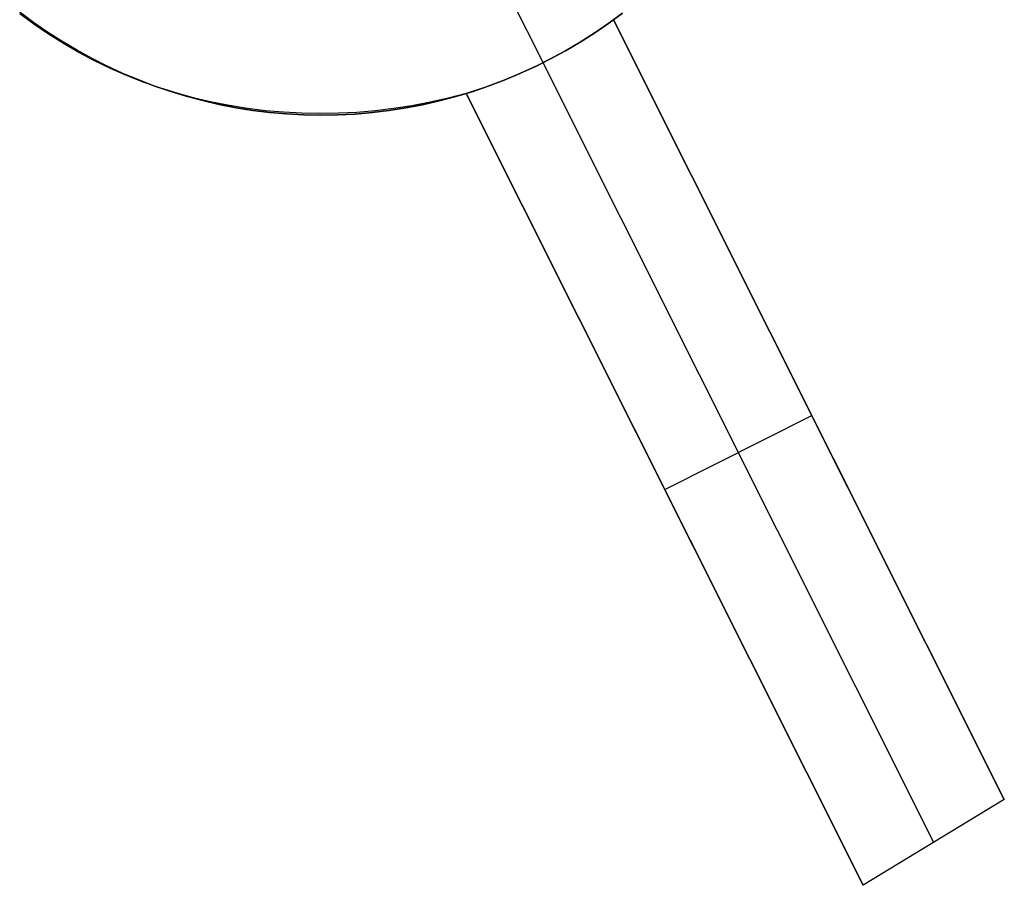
# Model space of a CAD drawing. Header units: millimetres. Extents: x 10802 to 11966, y -167 to 850.
# Tile 48 of 182: x 11445.37 to 11451.35, y 407.6 to 412.86. Entities that reach past the tile are written whole.
import ezdxf

# ---------------------------------------------------------------- set-up
doc = ezdxf.new("R2010")
doc.units = ezdxf.units.MM
doc.layers.add('color', color=7, linetype='Continuous')

msp = doc.modelspace()

# ---------------------------------------------------------------- linework, layer by layer
at = {"layer": 'color', "color": 254, "true_color": 0xcad1ee}
for p, q in [((11447.7627, 414.1613, -16.3379), (11448.5468, 412.5967, -16.3379)), ((11445.3694, 412.9041, -16.3379), (11445.4525, 412.8422, -16.3379)), ((11445.4525, 412.8422, -6.4217), (11445.3694, 412.9041, -6.4217)), ((11445.4561, 412.8304, 3.0889), (11445.3702, 412.8939, 3.1335)), ((11448.9456, 412.837, -16.3379), (11449.0288, 412.8986, -16.3379)), ((11449.0288, 412.8986, -6.4217), (11448.9456, 412.837, -6.4217)), ((11445.4525, 412.8422, -16.3379), (11445.5376, 412.7832, -16.3379)), ((11445.5376, 412.7832, -6.4217), (11445.4525, 412.8422, -6.4217)), ((11448.8603, 412.7783, -16.3379), (11448.9456, 412.837, -16.3379)), ((11448.9456, 412.837, -6.4217), (11448.8603, 412.7783, -6.4217)), ((11448.975, 412.8583, -5.3799), (11448.917, 412.8168, -5.3688)), ((11448.975, 412.8583, 2.0795), (11451.3473, 408.1247, -0.0851)), ((11448.975, 412.8583, 2.0795), (11448.975, 412.8583, -5.3799)), ((11451.3473, 408.1247, -0.0851), (11448.975, 412.8583, -5.3799)), ((11450.646, 409.5239, -1.6502), (11448.975, 412.8583, -1.6502)), ((11445.5444, 412.7702, 3.0446), (11445.4561, 412.8304, 3.0889)), ((11445.5376, 412.7832, -16.3379), (11445.6247, 412.7273, -16.3379)), ((11445.6247, 412.7273, -6.4217), (11445.5376, 412.7832, -6.4217)), ((11448.773, 412.7226, -16.3379), (11448.8603, 412.7783, -16.3379)), ((11448.8603, 412.7783, -6.4217), (11448.773, 412.7226, -6.4217)), ((11448.8579, 412.7767, -5.3594), (11448.7977, 412.7378, -5.3516)), ((11448.917, 412.8168, -5.3688), (11448.8579, 412.7767, -5.3594)), ((11445.6351, 412.7132, 3.0007), (11445.5444, 412.7702, 3.0446)), ((11445.6247, 412.7273, -16.3379), (11445.7138, 412.6743, -16.3379)), ((11445.7138, 412.6743, -6.4217), (11445.6247, 412.7273, -6.4217)), ((11445.7279, 412.6596, 2.9571), (11445.6351, 412.7132, 3.0007)), ((11448.6838, 412.6699, -16.3379), (11448.773, 412.7226, -16.3379)), ((11448.773, 412.7226, -6.4217), (11448.6838, 412.6699, -6.4217)), ((11448.7977, 412.7378, -5.3516), (11448.7363, 412.7004, -5.3456)), ((11445.7138, 412.6743, -16.3379), (11445.8045, 412.6245, -16.3379)), ((11445.8045, 412.6245, -6.4217), (11445.7138, 412.6743, -6.4217)), ((11445.8228, 412.6094, 2.9141), (11445.7279, 412.6596, 2.9571)), ((11448.5929, 412.6203, -16.3379), (11448.6838, 412.6699, -16.3379)), ((11448.6838, 412.6699, -6.4217), (11448.5929, 412.6203, -6.4217)), ((11448.6741, 412.6644, -5.3413), (11448.6108, 412.6298, -5.3388)), ((11448.7363, 412.7004, -5.3456), (11448.6741, 412.6644, -5.3413)), ((11445.8045, 412.6245, -16.3379), (11445.897, 412.5778, -16.3379)), ((11445.897, 412.5778, -6.4217), (11445.8045, 412.6245, -6.4217)), ((11445.9198, 412.5627, 2.8715), (11445.8228, 412.6094, 2.9141)), ((11448.5468, 412.5967, -5.3379), (11448.4819, 412.5652, -5.3388)), ((11448.5003, 412.5739, -16.3379), (11448.5929, 412.6203, -16.3379)), ((11448.5929, 412.6203, -6.4217), (11448.5003, 412.5739, -6.4217)), ((11448.6108, 412.6298, -5.3388), (11448.5468, 412.5967, -5.3379)), ((11448.5468, 412.5967, -5.3379), (11448.5468, 412.5967, -16.3379)), ((11450.9188, 407.8637, -0.0437), (11448.5468, 412.5967, -5.3379)), ((11445.897, 412.5778, -16.3379), (11445.991, 412.5343, -16.3379)), ((11445.991, 412.5343, -6.4217), (11445.897, 412.5778, -6.4217)), ((11446.0185, 412.5194, 2.8296), (11445.9198, 412.5627, 2.8715)), ((11445.991, 412.5343, -16.3379), (11446.0864, 412.4942, -16.3379)), ((11446.0864, 412.4942, -6.4217), (11445.991, 412.5343, -6.4217)), ((11448.4164, 412.5353, -5.3413), (11448.3503, 412.5069, -5.3456)), ((11448.4062, 412.5308, -16.3379), (11448.5003, 412.5739, -16.3379)), ((11448.5003, 412.5739, -6.4217), (11448.4062, 412.5308, -6.4217)), ((11448.4819, 412.5652, -5.3388), (11448.4164, 412.5353, -5.3413)), ((11446.1191, 412.4798, 2.7882), (11446.0185, 412.5194, 2.8296)), ((11446.0864, 412.4942, -16.3379), (11446.1832, 412.4573, -16.3379)), ((11446.1832, 412.4573, -6.4217), (11446.0864, 412.4942, -6.4217)), ((11446.2212, 412.4438, 2.7475), (11446.1191, 412.4798, 2.7882)), ((11448.2137, 412.4543, -16.3379), (11448.3106, 412.4909, -16.3379)), ((11448.3106, 412.4909, -6.4217), (11448.2137, 412.4543, -6.4217)), ((11448.2836, 412.4802, -5.3516), (11448.2164, 412.4552, -5.3594)), ((11448.3503, 412.5069, -5.3456), (11448.2836, 412.4802, -5.3516)), ((11448.3106, 412.4909, -16.3379), (11448.4062, 412.5308, -16.3379)), ((11448.4062, 412.5308, -6.4217), (11448.3106, 412.4909, -6.4217)), ((11446.1832, 412.4573, -16.3379), (11446.2812, 412.4238, -16.3379)), ((11446.2812, 412.4238, -6.4217), (11446.1832, 412.4573, -6.4217)), ((11446.3249, 412.4114, 2.7075), (11446.2212, 412.4438, 2.7475)), ((11446.2812, 412.4238, -16.3379), (11446.3803, 412.3937, -16.3379)), ((11446.3803, 412.3937, -6.4217), (11446.2812, 412.4238, -6.4217)), ((11448.0164, 412.3913, -16.3379), (11448.1156, 412.4211, -16.3379)), ((11448.1156, 412.4211, -6.4217), (11448.0164, 412.3913, -6.4217)), ((11448.1489, 412.4318, -5.3688), (11448.081, 412.4102, -5.3799)), ((11448.1156, 412.4211, -16.3379), (11448.2137, 412.4543, -16.3379)), ((11448.2137, 412.4543, -6.4217), (11448.1156, 412.4211, -6.4217)), ((11448.2164, 412.4552, -5.3594), (11448.1489, 412.4318, -5.3688)), ((11446.4299, 412.3828, 2.6683), (11446.3249, 412.4114, 2.7075)), ((11446.3803, 412.3937, -16.3379), (11446.4804, 412.367, -16.3379)), ((11446.4804, 412.367, -6.4217), (11446.3803, 412.3937, -6.4217)), ((11446.5362, 412.3578, 2.6299), (11446.4299, 412.3828, 2.6683)), ((11446.4804, 412.367, -16.3379), (11446.5813, 412.3438, -16.3379)), ((11446.5813, 412.3438, -6.4217), (11446.4804, 412.367, -6.4217)), ((11446.6435, 412.3367, 2.5923), (11446.5362, 412.3578, 2.6299)), ((11447.8607, 412.357, 2.248), (11447.7498, 412.336, 2.2734)), ((11447.8153, 412.342, -16.3379), (11447.9163, 412.3649, -16.3379)), ((11447.9163, 412.3649, -6.4217), (11447.8153, 412.342, -6.4217)), ((11447.9712, 412.3817, 2.2239), (11447.8607, 412.357, 2.248)), ((11447.9163, 412.3649, -16.3379), (11448.0164, 412.3913, -16.3379)), ((11448.0164, 412.3913, -6.4217), (11447.9163, 412.3649, -6.4217)), ((11448.081, 412.4102, 2.2012), (11447.9712, 412.3817, 2.2239)), ((11450.49, 407.6034, -0.0031), (11448.081, 412.4102, 2.2012)), ((11448.081, 412.4102, -5.3799), (11448.081, 412.4102, 2.2012)), ((11448.081, 412.4102, -5.3799), (11450.49, 407.6034, -0.0031)), ((11448.081, 412.4102, -1.5893), (11449.7793, 409.0215, -1.5893)), ((11446.5813, 412.3438, -16.3379), (11446.683, 412.3241, -16.3379)), ((11446.683, 412.3241, -6.4217), (11446.5813, 412.3438, -6.4217)), ((11446.7519, 412.3194, 2.5557), (11446.6435, 412.3367, 2.5923)), ((11446.683, 412.3241, -16.3379), (11446.7853, 412.3079, -16.3379)), ((11446.7853, 412.3079, -6.4217), (11446.683, 412.3241, -6.4217)), ((11446.8611, 412.3058, 2.52), (11446.7519, 412.3194, 2.5557)), ((11446.7853, 412.3079, -16.3379), (11446.8881, 412.2953, -16.3379)), ((11446.8881, 412.2953, -6.4217), (11446.7853, 412.3079, -6.4217)), ((11446.9711, 412.2961, 2.4853), (11446.8611, 412.3058, 2.52)), ((11446.8881, 412.2953, -16.3379), (11446.9912, 412.2862, -16.3379)), ((11446.9912, 412.2862, -6.4217), (11446.8881, 412.2953, -6.4217)), ((11447.0816, 412.2903, 2.4516), (11446.9711, 412.2961, 2.4853)), ((11447.4155, 412.2958, 2.3571), (11447.304, 412.2901, 2.3875)), ((11447.4052, 412.2856, -16.3379), (11447.5084, 412.2944, -16.3379)), ((11447.5084, 412.2944, -6.4217), (11447.4052, 412.2856, -6.4217)), ((11447.527, 412.3054, 2.328), (11447.4155, 412.2958, 2.3571)), ((11447.5084, 412.2944, -16.3379), (11447.6112, 412.3067, -16.3379)), ((11447.6112, 412.3067, -6.4217), (11447.5084, 412.2944, -6.4217)), ((11447.6385, 412.3188, 2.3), (11447.527, 412.3054, 2.328)), ((11447.6112, 412.3067, -16.3379), (11447.7135, 412.3226, -16.3379)), ((11447.7135, 412.3226, -6.4217), (11447.6112, 412.3067, -6.4217)), ((11447.7498, 412.336, 2.2734), (11447.6385, 412.3188, 2.3)), ((11447.7135, 412.3226, -16.3379), (11447.8153, 412.342, -16.3379)), ((11447.8153, 412.342, -6.4217), (11447.7135, 412.3226, -6.4217)), ((11446.9912, 412.2862, -16.3379), (11447.0946, 412.2807, -16.3379)), ((11447.0946, 412.2807, -6.4217), (11446.9912, 412.2862, -6.4217)), ((11447.1926, 412.2883, 2.419), (11447.0816, 412.2903, 2.4516)), ((11447.0946, 412.2807, -16.3379), (11447.1982, 412.2788, -16.3379)), ((11447.1982, 412.2788, -6.4217), (11447.0946, 412.2807, -6.4217)), ((11447.304, 412.2901, 2.3875), (11447.1926, 412.2883, 2.419)), ((11447.1982, 412.2788, -16.3379), (11447.3017, 412.2804, -16.3379)), ((11447.3017, 412.2804, -6.4217), (11447.1982, 412.2788, -6.4217)), ((11447.3017, 412.2804, -16.3379), (11447.4052, 412.2856, -16.3379)), ((11447.4052, 412.2856, -6.4217), (11447.3017, 412.2804, -6.4217)), ((11449.2855, 410.0068, -2.6915), (11450.1795, 410.4549, -2.6915)), ((11450.1611, 410.4915, -2.7325), (11450.1611, 410.4915, 0.9984)), ((11449.2855, 410.0068, -2.6915), (11449.2855, 410.0068, 1.1002)), ((11451.3473, 408.1247, -0.0851), (11450.49, 407.6034, -0.0031))]:
    msp.add_line(p, q, dxfattribs=at)

doc.saveas('drawing.dxf')
